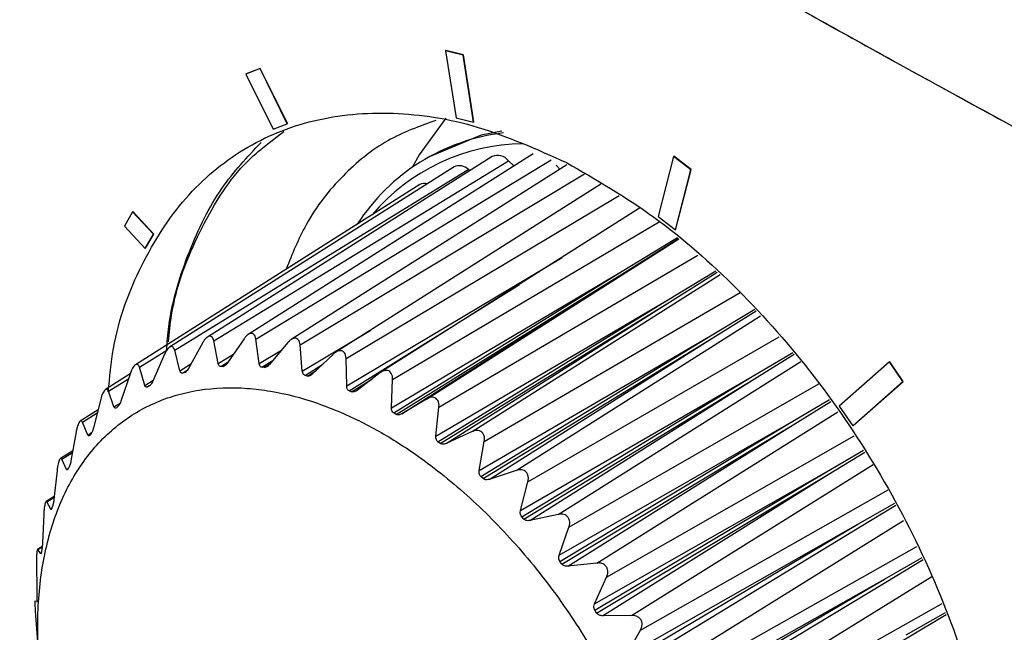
# Model space of a CAD drawing. Header units: millimetres. Extents: x -0.201 to 0.721, y -0.195 to 0.483.
# Tile 123 of 188: x 0.505 to 0.526, y -0.012 to 0.001. Entities that reach past the tile are written whole.
import ezdxf

# ---------------------------------------------------------------- set-up
doc = ezdxf.new("R2010")
doc.units = ezdxf.units.MM

msp = doc.modelspace()

# ---------------------------------------------------------------- linework, layer by layer
at = {"color": 7, "linetype": 'Continuous', "lineweight": 25}
for p, q in [((0.514103, 0.000436), (0.514109, 0.00044)), ((0.514103, 0.000436), (0.514322, -0.000962)), ((0.514466, 0.000346), (0.514103, 0.000436)), ((0.514472, 0.000349), (0.514109, 0.00044)), ((0.514466, 0.000346), (0.514472, 0.000349)), ((0.514685, -0.001053), (0.514466, 0.000346)), ((0.514692, -0.001049), (0.514472, 0.000349)), ((0.510232, 6.3e-05), (0.509936, -5.1e-05)), ((0.510238, 6.7e-05), (0.509942, -4.7e-05)), ((0.510232, 6.3e-05), (0.510238, 6.7e-05)), ((0.510801, -0.001086), (0.510232, 6.3e-05)), ((0.510808, -0.001082), (0.510238, 6.7e-05)), ((0.509936, -5.1e-05), (0.509942, -4.7e-05)), ((0.509936, -5.1e-05), (0.510505, -0.0012)), ((0.514322, -0.000962), (0.514685, -0.001053)), ((0.510505, -0.0012), (0.510801, -0.001086)), ((0.510801, -0.001086), (0.510808, -0.001082)), ((0.514685, -0.001053), (0.514692, -0.001049)), ((0.515072, -0.001772), (0.509135, -0.005538)), ((0.515931, -0.001713), (0.509987, -0.005484)), ((0.510144, -0.00558), (0.516306, -0.001839)), ((0.513742, -0.001783), (0.513647, -0.00184)), ((0.518854, -0.001769), (0.518535, -0.003024)), ((0.518854, -0.001769), (0.518861, -0.001765)), ((0.519212, -0.002047), (0.518854, -0.001769)), ((0.519219, -0.002043), (0.518861, -0.001765)), ((0.514278, -0.001988), (0.508346, -0.005751)), ((0.508453, -0.005813), (0.514575, -0.002041)), ((0.509267, -0.005617), (0.51541, -0.001859)), ((0.516633, -0.001944), (0.510883, -0.005591)), ((0.514609, -0.002066), (0.514575, -0.002041)), ((0.515528, -0.001969), (0.51541, -0.001859)), ((0.516483, -0.002038), (0.516407, -0.001953)), ((0.518893, -0.003303), (0.519212, -0.002047)), ((0.518899, -0.003299), (0.519219, -0.002043)), ((0.519212, -0.002047), (0.519219, -0.002043)), ((0.511069, -0.005704), (0.517, -0.002133)), ((0.513563, -0.002358), (0.507633, -0.006119)), ((0.517341, -0.002347), (0.511811, -0.005855)), ((0.512025, -0.005987), (0.517721, -0.002585)), ((0.518147, -0.002851), (0.512753, -0.006273)), ((0.507574, -0.002925), (0.507403, -0.003222)), ((0.507574, -0.002925), (0.50758, -0.002922)), ((0.50801, -0.003395), (0.507574, -0.002925)), ((0.508016, -0.003391), (0.50758, -0.002922)), ((0.518535, -0.003024), (0.518893, -0.003303)), ((0.507403, -0.003222), (0.507839, -0.003691)), ((0.512996, -0.006423), (0.518553, -0.003131)), ((0.507839, -0.003691), (0.50801, -0.003395)), ((0.507845, -0.003687), (0.508016, -0.003391)), ((0.50801, -0.003395), (0.508016, -0.003391)), ((0.5137, -0.006832), (0.518968, -0.00349)), ((0.517782, -0.004165), (0.518936, -0.003463)), ((0.517833, -0.004194), (0.518958, -0.003482)), ((0.518893, -0.003303), (0.518899, -0.003299)), ((0.507839, -0.003691), (0.507845, -0.003687)), ((0.512039, -0.006559), (0.516531, -0.003876)), ((0.513963, -0.007005), (0.519363, -0.003833)), ((0.512972, -0.007013), (0.517782, -0.004165)), ((0.51302, -0.007123), (0.517782, -0.004165)), ((0.51307, -0.007152), (0.517833, -0.004194)), ((0.51319, -0.00714), (0.517833, -0.004194)), ((0.514653, -0.007513), (0.519827, -0.004234)), ((0.518718, -0.004775), (0.519739, -0.004158)), ((0.518768, -0.004812), (0.519766, -0.004182)), ((0.512091, -0.006659), (0.515644, -0.004439)), ((0.514909, -0.007722), (0.520246, -0.004612)), ((0.513899, -0.007605), (0.518718, -0.004775)), ((0.51394, -0.007724), (0.518718, -0.004775)), ((0.513989, -0.00776), (0.518768, -0.004812)), ((0.514112, -0.007762), (0.518768, -0.004812)), ((0.515574, -0.008321), (0.520671, -0.005097)), ((0.519627, -0.005513), (0.520551, -0.00496)), ((0.519676, -0.005556), (0.520578, -0.00499)), ((0.511114, -0.006251), (0.512542, -0.005392)), ((0.514801, -0.008325), (0.519627, -0.005513)), ((0.514835, -0.00845), (0.519627, -0.005513)), ((0.515818, -0.008562), (0.521055, -0.005534)), ((0.509037, -0.005655), (0.50874, -0.006195)), ((0.509359, -0.006092), (0.509267, -0.005617)), ((0.509899, -0.005574), (0.509554, -0.006079)), ((0.510215, -0.006094), (0.510144, -0.00558)), ((0.510813, -0.005654), (0.510422, -0.006117)), ((0.511114, -0.006251), (0.511069, -0.005704)), ((0.514882, -0.008492), (0.519676, -0.005556)), ((0.515007, -0.00851), (0.519676, -0.005556)), ((0.507716, -0.006167), (0.508291, -0.00581)), ((0.508243, -0.005895), (0.507994, -0.006463)), ((0.508559, -0.006244), (0.508453, -0.005813)), ((0.509359, -0.006092), (0.509679, -0.005896)), ((0.510215, -0.006094), (0.510678, -0.005814)), ((0.511762, -0.005894), (0.511328, -0.00631)), ((0.520495, -0.006365), (0.521343, -0.005862)), ((0.520541, -0.006414), (0.521372, -0.005895)), ((0.508559, -0.006244), (0.508792, -0.006101)), ((0.509417, -0.006154), (0.509569, -0.006058)), ((0.509462, -0.006151), (0.509417, -0.006154)), ((0.509462, -0.006151), (0.509531, -0.006107)), ((0.510273, -0.00617), (0.510497, -0.006029)), ((0.510321, -0.006175), (0.510433, -0.006105)), ((0.51117, -0.006339), (0.51154, -0.006107)), ((0.512039, -0.006559), (0.512025, -0.005987)), ((0.516446, -0.009241), (0.521506, -0.006048)), ((0.523356, -0.006059), (0.522309, -0.006979)), ((0.523356, -0.006059), (0.523362, -0.006055)), ((0.523637, -0.006469), (0.523356, -0.006059)), ((0.523644, -0.006465), (0.523362, -0.006055)), ((0.507523, -0.00631), (0.50701, -0.006635)), ((0.50753, -0.00629), (0.507329, -0.006879)), ((0.507831, -0.006547), (0.507716, -0.006167)), ((0.508616, -0.006291), (0.50872, -0.006225)), ((0.508657, -0.00628), (0.508616, -0.006291)), ((0.508657, -0.00628), (0.508692, -0.006258)), ((0.510321, -0.006175), (0.510273, -0.00617)), ((0.51122, -0.006353), (0.51117, -0.006339)), ((0.51122, -0.006353), (0.511404, -0.006237)), ((0.51273, -0.006289), (0.512256, -0.006653)), ((0.50707, -0.00667), (0.507489, -0.006409)), ((0.507831, -0.006547), (0.508004, -0.00644)), ((0.507884, -0.00658), (0.507947, -0.00654)), ((0.507922, -0.00656), (0.507884, -0.00658)), ((0.512142, -0.00668), (0.512564, -0.006417)), ((0.512972, -0.007013), (0.512996, -0.006423)), ((0.515664, -0.009158), (0.520495, -0.006365)), ((0.515688, -0.009288), (0.520495, -0.006365)), ((0.515733, -0.009337), (0.520541, -0.006414)), ((0.515858, -0.009368), (0.520541, -0.006414)), ((0.516673, -0.009509), (0.521887, -0.006516)), ((0.522591, -0.00739), (0.523637, -0.006469)), ((0.522597, -0.007386), (0.523644, -0.006465)), ((0.523637, -0.006469), (0.523644, -0.006465)), ((0.507187, -0.006997), (0.50707, -0.00667)), ((0.512142, -0.00668), (0.512091, -0.006659)), ((0.506911, -0.006833), (0.506757, -0.007436)), ((0.507187, -0.006997), (0.507314, -0.006918)), ((0.5137, -0.006832), (0.51319, -0.00714)), ((0.521306, -0.007316), (0.522108, -0.006845)), ((0.521348, -0.00737), (0.522134, -0.006883)), ((0.522309, -0.006979), (0.522591, -0.00739)), ((0.506854, -0.007058), (0.506485, -0.007292)), ((0.506527, -0.007315), (0.506838, -0.00712)), ((0.507269, -0.006987), (0.507236, -0.007014)), ((0.51307, -0.007152), (0.51302, -0.007123)), ((0.513899, -0.007605), (0.513963, -0.007005)), ((0.517253, -0.010256), (0.522278, -0.007098)), ((0.506639, -0.007585), (0.506527, -0.007315)), ((0.516471, -0.010092), (0.521306, -0.007316)), ((0.516485, -0.010224), (0.521306, -0.007316)), ((0.516527, -0.010278), (0.521348, -0.00737)), ((0.51665, -0.010322), (0.521348, -0.00737)), ((0.522591, -0.00739), (0.522597, -0.007386)), ((0.506398, -0.007515), (0.50629, -0.008123)), ((0.506639, -0.007585), (0.506721, -0.007533)), ((0.506709, -0.007552), (0.506682, -0.007587)), ((0.514653, -0.007513), (0.514112, -0.007762)), ((0.513989, -0.00776), (0.51394, -0.007724)), ((0.514801, -0.008325), (0.514909, -0.007722)), ((0.51746, -0.010547), (0.52262, -0.007604)), ((0.506327, -0.007912), (0.50607, -0.008076)), ((0.506096, -0.00809), (0.506321, -0.007949)), ((0.522044, -0.00835), (0.522818, -0.007899)), ((0.522082, -0.008408), (0.522845, -0.007939)), ((0.506196, -0.0083), (0.506096, -0.00809)), ((0.51798, -0.011348), (0.523019, -0.008197)), ((0.505999, -0.008323), (0.505934, -0.008928)), ((0.506196, -0.0083), (0.506239, -0.008273)), ((0.506253, -0.008247), (0.506232, -0.008288)), ((0.515574, -0.008321), (0.515007, -0.00851)), ((0.517209, -0.011108), (0.522044, -0.00835)), ((0.517212, -0.011242), (0.522044, -0.00835)), ((0.517249, -0.011299), (0.522082, -0.008408)), ((0.51737, -0.011355), (0.522082, -0.008408)), ((0.514882, -0.008492), (0.514835, -0.00845)), ((0.515664, -0.009158), (0.515818, -0.008562)), ((0.518163, -0.011657), (0.523327, -0.008729)), ((0.50594, -0.008866), (0.505771, -0.008973)), ((0.505785, -0.008981), (0.505938, -0.008884)), ((0.505867, -0.009131), (0.505785, -0.008981)), ((0.522698, -0.009447), (0.523466, -0.009004)), ((0.505867, -0.009131), (0.505889, -0.009117)), ((0.50591, -0.009057), (0.505894, -0.009104)), ((0.505722, -0.009243), (0.505696, -0.009836)), ((0.515733, -0.009337), (0.515688, -0.009288)), ((0.516446, -0.009241), (0.515858, -0.009368)), ((0.518616, -0.012498), (0.52365, -0.009367)), ((0.516471, -0.010092), (0.516673, -0.009509)), ((0.517855, -0.012321), (0.522698, -0.009447)), ((0.517863, -0.012189), (0.522698, -0.009447)), ((0.505691, -0.009907), (0.505594, -0.009969)), ((0.505599, -0.009972), (0.505691, -0.009914)), ((0.505658, -0.010061), (0.505599, -0.009972)), ((0.505658, -0.010061), (0.505665, -0.010057)), ((0.505684, -0.009969), (0.505675, -0.010021)), ((0.518772, -0.01282), (0.523925, -0.009912)), ((0.505571, -0.010258), (0.505581, -0.010832)), ((0.516527, -0.010278), (0.516485, -0.010224)), ((0.517253, -0.010256), (0.51665, -0.010322)), ((0.523255, -0.010589), (0.524041, -0.010139)), ((0.517209, -0.011108), (0.51746, -0.010547)), ((0.518403, -0.013445), (0.523255, -0.010589)), ((0.518423, -0.013315), (0.523255, -0.010589)), ((0.519147, -0.013685), (0.524242, -0.010537)), ((0.50558, -0.010967), (0.505578, -0.011023)), ((0.517249, -0.011299), (0.517212, -0.011242)), ((0.519273, -0.014014), (0.524458, -0.0111)), ((0.523705, -0.011755), (0.524525, -0.011289)), ((0.505549, -0.011351), (0.50559, -0.011898)), ((0.51798, -0.011348), (0.51737, -0.011355)), ((0.517863, -0.012189), (0.518163, -0.011657))]:
    msp.add_line(p, q, dxfattribs=at)
at = {"color": 7, "linetype": 'Continuous', "lineweight": 25, "flags": 128}
for points in [[(0.514107, -0.00097), (0.513548, -0.001739), (0.513403, -0.001997)], [(0.515274, -0.001241), (0.514845, -0.001328), (0.513742, -0.001783)], [(0.517919, -0.012441), (0.522731, -0.009509), (0.523487, -0.009047)], [(0.518456, -0.013568), (0.523282, -0.010652), (0.524062, -0.010181)], [(0.518888, -0.014716), (0.523726, -0.011819), (0.52454, -0.011331)]]:
    msp.add_lwpolyline(points, dxfattribs=at)
at = {"color": 7, "linetype": 'Continuous', "lineweight": 25}
for centre, radius, start, end in [((0.515805, -0.005465), 0.0042152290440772, 96.737594, 147.24354), ((0.515761, -0.005684), 0.0041783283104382, 90.650216, 139.830233), ((0.515186, -0.00203), 0.0002819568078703, 37.429501, 113.703472), ((0.514391, -0.00222), 0.0002577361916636, 44.162149, 115.774735), ((0.513664, -0.002532), 0.0002015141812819, 72.66255, 120.009214)]:
    msp.add_arc(centre, radius, start, end, dxfattribs=at)
for points, knots in [([(0.5878374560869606, -0.0222972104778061), (0.5830372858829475, -0.02068869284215), (0.5758342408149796, -0.0182749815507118), (0.5665514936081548, -0.0147260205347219), (0.5591940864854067, -0.0117460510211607), (0.5514992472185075, -0.0084011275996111), (0.5435076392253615, -0.0046591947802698), (0.5357212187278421, -0.0007346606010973), (0.5277321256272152, 0.003595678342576), (0.5195978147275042, 0.0083589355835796), (0.511381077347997, 0.0135935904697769), (0.503463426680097, 0.019038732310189), (0.4984775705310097, 0.0228430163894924), (0.4959829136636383, 0.0247464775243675)], [0, 0, 0, 0, 0.1362764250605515, 0.2044938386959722, 0.2728141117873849, 0.3562397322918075, 0.4397506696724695, 0.5235200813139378, 0.6073763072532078, 0.7051890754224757, 0.8031391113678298, 0.9015012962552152, 1, 1, 1, 1]), ([(0.5118581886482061, 0.0068520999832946), (0.5122329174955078, 0.0066304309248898), (0.5131511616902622, 0.0060872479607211), (0.5147961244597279, 0.0051244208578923), (0.5164382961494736, 0.0041739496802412), (0.5179345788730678, 0.003316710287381), (0.5191366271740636, 0.0026327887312), (0.5204428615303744, 0.0018951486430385), (0.5218551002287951, 0.001104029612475), (0.5233752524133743, 0.0002597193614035), (0.5250051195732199, -0.0006374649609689), (0.5286235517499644, -0.0026098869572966), (0.5344069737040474, -0.0056919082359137), (0.5398037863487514, -0.0084200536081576), (0.5425665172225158, -0.0098166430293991)], [0, 0, 0, 0, 0.0391791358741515, 0.0960054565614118, 0.1704889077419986, 0.207821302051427, 0.2484044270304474, 0.2922424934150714, 0.3393402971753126, 0.3896995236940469, 0.4433195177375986, 0.5001982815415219, 0.744142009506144, 1, 1, 1, 1]), ([(0.5118581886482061, 0.0068520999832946), (0.5142819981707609, 0.0054340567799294), (0.5191224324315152, 0.0026021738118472), (0.5267120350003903, -0.0015914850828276), (0.5344939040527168, -0.0057374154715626), (0.5398782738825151, -0.0084582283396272), (0.5425665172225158, -0.0098166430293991)], [0, 0, 0, 0, 0.2511094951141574, 0.5014746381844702, 0.7511022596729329, 1, 1, 1, 1]), ([(0.5070685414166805, -0.0066829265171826), (0.5070972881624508, -0.0063760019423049), (0.5071892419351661, -0.0053942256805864), (0.5077236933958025, -0.0040005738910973), (0.5086319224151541, -0.0025790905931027), (0.5098560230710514, -0.0015550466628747), (0.5113234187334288, -0.0009489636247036), (0.512984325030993, -0.0007985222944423), (0.5147741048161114, -0.0010710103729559), (0.5160050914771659, -0.0016208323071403), (0.5166205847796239, -0.0018957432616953)], [0, 0, 0, 0, 0.0610080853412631, 0.1951498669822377, 0.3292916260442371, 0.463433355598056, 0.5975750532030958, 0.7317167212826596, 0.8658583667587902, 1, 1, 1, 1]), ([(0.5138992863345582, -0.0010167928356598), (0.5135549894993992, -0.001141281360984), (0.5128363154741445, -0.0014011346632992), (0.5119297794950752, -0.0021528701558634), (0.5112063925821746, -0.0030553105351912), (0.5109041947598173, -0.0038053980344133), (0.5107749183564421, -0.0041262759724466)], [0, 0, 0, 0, 0.24735450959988, 0.5163197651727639, 0.793087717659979, 0.9999999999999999, 0.9999999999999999, 0.9999999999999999, 0.9999999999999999]), ([(0.5083214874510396, -0.0056407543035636), (0.5083404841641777, -0.0054519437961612), (0.5084270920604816, -0.0045911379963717), (0.5089462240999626, -0.0033174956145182), (0.5097270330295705, -0.0020003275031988), (0.5104379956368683, -0.0014665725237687), (0.5107271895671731, -0.001249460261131)], [0, 0, 0, 0, 0.0947098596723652, 0.4317916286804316, 0.7688733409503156, 1, 1, 1, 1]), ([(0.5082823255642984, -0.0058280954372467), (0.5082961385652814, -0.0056555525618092), (0.508356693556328, -0.0048991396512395), (0.5087311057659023, -0.0037360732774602), (0.5093623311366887, -0.0024193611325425), (0.5099682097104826, -0.0017803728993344), (0.5102558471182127, -0.0014770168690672)], [0, 0, 0, 0, 0.092363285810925, 0.4049125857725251, 0.7174856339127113, 0.9999999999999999, 0.9999999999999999, 0.9999999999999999, 0.9999999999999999]), ([(0.5166205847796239, -0.0018957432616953), (0.5172338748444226, -0.0022501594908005), (0.5184604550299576, -0.0029589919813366), (0.5202152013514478, -0.004501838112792), (0.521821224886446, -0.0063254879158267), (0.5232157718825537, -0.0083971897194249), (0.524345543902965, -0.0106272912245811), (0.5251670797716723, -0.0129327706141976), (0.5256488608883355, -0.0152243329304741), (0.5257723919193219, -0.017414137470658), (0.5255329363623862, -0.0194180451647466), (0.5249396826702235, -0.0211589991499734), (0.5240154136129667, -0.0225704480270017), (0.5227955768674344, -0.0235968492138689), (0.521327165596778, -0.0242035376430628), (0.5196660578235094, -0.024349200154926), (0.5180307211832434, -0.0241169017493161), (0.5169581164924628, -0.0236448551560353), (0.5165005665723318, -0.0234434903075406)], [0, 0, 0, 0, 0.0635165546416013, 0.1270331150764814, 0.1905496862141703, 0.2540662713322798, 0.3175828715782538, 0.381099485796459, 0.4446161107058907, 0.5081327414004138, 0.571649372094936, 0.6351659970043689, 0.6986826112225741, 0.7621992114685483, 0.8257157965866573, 0.8892323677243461, 0.9527489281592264, 1, 1, 1, 1]), ([(0.5092667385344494, -0.0056165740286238), (0.5092623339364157, -0.005599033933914), (0.5092536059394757, -0.0055642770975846), (0.5092269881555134, -0.0055306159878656), (0.5091923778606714, -0.0055171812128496), (0.5091539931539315, -0.0055250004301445), (0.5091144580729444, -0.0055512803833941), (0.509073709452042, -0.0055942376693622), (0.5090502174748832, -0.005632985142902), (0.509037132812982, -0.0056545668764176)], [0, 0, 0, 0, 0.1581503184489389, 0.3133851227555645, 0.444160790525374, 0.575331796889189, 0.698316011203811, 0.8319667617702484, 1, 1, 1, 1]), ([(0.5101442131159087, -0.0055799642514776), (0.5101403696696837, -0.0055602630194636), (0.5101328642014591, -0.0055217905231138), (0.5101059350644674, -0.0054814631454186), (0.5100698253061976, -0.0054611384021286), (0.5100286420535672, -0.0054621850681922), (0.5099852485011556, -0.0054822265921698), (0.5099401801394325, -0.0055190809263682), (0.50991351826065, -0.0055545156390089), (0.5098988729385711, -0.0055739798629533)], [0, 0, 0, 0, 0.1622861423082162, 0.3169118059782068, 0.4475071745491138, 0.5784772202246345, 0.7017756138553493, 0.8361858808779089, 1, 1, 1, 1]), ([(0.5084525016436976, -0.0058133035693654), (0.508446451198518, -0.005794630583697), (0.5084357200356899, -0.0057615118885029), (0.5084052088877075, -0.0057364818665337), (0.5083702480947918, -0.0057358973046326), (0.5083332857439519, -0.0057578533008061), (0.5082952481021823, -0.0057985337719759), (0.5082648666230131, -0.0058469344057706), (0.5082482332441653, -0.0058827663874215), (0.5082427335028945, -0.0058946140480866)], [0, 0, 0, 0, 0.1903794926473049, 0.3376600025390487, 0.485925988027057, 0.6142563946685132, 0.7382626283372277, 0.913457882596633, 1, 1, 1, 1]), ([(0.5110692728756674, -0.0057041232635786), (0.511066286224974, -0.0056825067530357), (0.5110605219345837, -0.0056407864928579), (0.5110341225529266, -0.0055941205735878), (0.5109972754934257, -0.0055670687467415), (0.5109539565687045, -0.0055612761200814), (0.5109072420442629, -0.0055747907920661), (0.5108583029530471, -0.0056052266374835), (0.5108286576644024, -0.0056370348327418), (0.5108125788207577, -0.0056542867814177)], [0, 0, 0, 0, 0.165733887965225, 0.3198694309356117, 0.4503485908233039, 0.5811848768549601, 0.7047900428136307, 0.8398856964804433, 1, 1, 1, 1]), ([(0.512025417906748, -0.0059868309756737), (0.512023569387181, -0.005963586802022), (0.5120200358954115, -0.0059191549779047), (0.5119950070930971, -0.0058666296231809), (0.5119582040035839, -0.0058331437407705), (0.5119134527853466, -0.0058205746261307), (0.5118602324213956, -0.0058278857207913), (0.5118079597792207, -0.005853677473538), (0.5117758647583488, -0.0058818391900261), (0.5117619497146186, -0.0058940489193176)], [0, 0, 0, 0, 0.1686710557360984, 0.3224189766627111, 0.4528373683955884, 0.5835978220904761, 0.7075078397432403, 0.873187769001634, 0.9999999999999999, 0.9999999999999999, 0.9999999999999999, 0.9999999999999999]), ([(0.5077160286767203, -0.006166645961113), (0.5077113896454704, -0.0061539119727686), (0.5077018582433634, -0.0061277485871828), (0.5076783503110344, -0.0061077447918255), (0.5076489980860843, -0.0061078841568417), (0.5076179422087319, -0.0061285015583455), (0.5075874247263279, -0.0061659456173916), (0.5075563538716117, -0.0062199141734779), (0.5075395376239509, -0.0062642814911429), (0.5075298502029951, -0.0062898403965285)], [0, 0, 0, 0, 0.1473950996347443, 0.3028395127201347, 0.4345559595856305, 0.5667291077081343, 0.6891185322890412, 0.8209089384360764, 1, 1, 1, 1]), ([(0.5094167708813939, -0.0061535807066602), (0.5094107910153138, -0.0061533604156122), (0.509396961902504, -0.0061528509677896), (0.5093773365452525, -0.0061391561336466), (0.5093645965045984, -0.0061168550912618), (0.5093601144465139, -0.0060981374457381), (0.5093586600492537, -0.0060920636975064)], [0, 0, 0, 0, 0.1994488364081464, 0.4612478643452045, 0.8251786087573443, 1, 1, 1, 1]), ([(0.5095541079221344, -0.0060787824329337), (0.5095438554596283, -0.0060924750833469), (0.5095250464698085, -0.0061175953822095), (0.5094937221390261, -0.0061418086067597), (0.5094729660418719, -0.0061495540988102), (0.5094633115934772, -0.0061503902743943), (0.5094619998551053, -0.0061505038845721)], [0, 0, 0, 0, 0.3753735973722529, 0.6886538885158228, 0.9576977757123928, 1, 1, 1, 1]), ([(0.5102733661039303, -0.0061697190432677), (0.5102674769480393, -0.0061684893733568), (0.5102528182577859, -0.0061654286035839), (0.5102326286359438, -0.0061474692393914), (0.5102203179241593, -0.0061212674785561), (0.5102166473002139, -0.0061009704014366), (0.5102154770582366, -0.0060944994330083)], [0, 0, 0, 0, 0.1865550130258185, 0.4643538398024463, 0.8292291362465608, 1, 1, 1, 1]), ([(0.5104221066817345, -0.0061173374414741), (0.5104103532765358, -0.006129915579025), (0.5103889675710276, -0.0061528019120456), (0.510354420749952, -0.0061721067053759), (0.5103324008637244, -0.0061760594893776), (0.5103223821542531, -0.0061751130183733), (0.5103211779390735, -0.0061749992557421)], [0, 0, 0, 0, 0.3814686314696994, 0.6940946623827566, 0.9632312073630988, 1, 1, 1, 1]), ([(0.5086156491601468, -0.0062910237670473), (0.5086133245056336, -0.0062915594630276), (0.508603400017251, -0.0062938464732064), (0.5085875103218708, -0.0062907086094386), (0.5085695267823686, -0.0062748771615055), (0.50856282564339, -0.0062552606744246), (0.5085589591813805, -0.0062439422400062)], [0, 0, 0, 0, 0.0825282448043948, 0.3523321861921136, 0.6263048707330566, 1, 1, 1, 1]), ([(0.5087397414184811, -0.0061947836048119), (0.5087310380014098, -0.0062093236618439), (0.5087149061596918, -0.0062362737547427), (0.5086871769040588, -0.0062649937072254), (0.5086680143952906, -0.0062765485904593), (0.508658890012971, -0.0062792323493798), (0.5086574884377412, -0.0062796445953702)], [0, 0, 0, 0, 0.3680527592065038, 0.6821882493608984, 0.9511816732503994, 1, 1, 1, 1]), ([(0.5111701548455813, -0.0063391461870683), (0.511163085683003, -0.0063363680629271), (0.5111469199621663, -0.0063300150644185), (0.5111268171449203, -0.0063054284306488), (0.5111170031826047, -0.006276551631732), (0.5111146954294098, -0.0062562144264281), (0.5111141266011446, -0.0062512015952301)], [0, 0, 0, 0, 0.2186136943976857, 0.4999245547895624, 0.8767385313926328, 1, 1, 1, 1]), ([(0.5113282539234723, -0.0063097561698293), (0.5113150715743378, -0.0063209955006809), (0.5112912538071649, -0.0063413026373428), (0.511253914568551, -0.0063554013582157), (0.5112309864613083, -0.0063556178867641), (0.5112207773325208, -0.0063529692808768), (0.5112196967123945, -0.006352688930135)], [0, 0, 0, 0, 0.3868185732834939, 0.6989008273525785, 0.9681291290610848, 1, 1, 1, 1]), ([(0.5129955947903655, -0.0064230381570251), (0.5129953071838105, -0.006400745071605), (0.5129947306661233, -0.0063560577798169), (0.5129741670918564, -0.0062987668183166), (0.512939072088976, -0.0062572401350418), (0.5128940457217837, -0.0062362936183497), (0.5128427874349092, -0.0062349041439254), (0.5127862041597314, -0.006250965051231), (0.5127500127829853, -0.006275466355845), (0.5127300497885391, -0.0062889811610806)], [0, 0, 0, 0, 0.1555093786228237, 0.3117241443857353, 0.4435067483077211, 0.5756812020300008, 0.6997243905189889, 0.834369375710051, 1, 1, 1, 1]), ([(0.5078842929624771, -0.0065795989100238), (0.5078781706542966, -0.0065819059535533), (0.507864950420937, -0.0065868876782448), (0.5078465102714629, -0.0065790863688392), (0.5078359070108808, -0.0065630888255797), (0.5078314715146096, -0.0065498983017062), (0.507830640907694, -0.0065474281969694)], [0, 0, 0, 0, 0.2433060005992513, 0.525383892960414, 0.9111216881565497, 1, 1, 1, 1]), ([(0.5079935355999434, -0.0064632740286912), (0.5079864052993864, -0.0064783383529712), (0.507973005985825, -0.006506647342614), (0.507949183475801, -0.0065393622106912), (0.5079319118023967, -0.0065547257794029), (0.5079234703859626, -0.0065593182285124), (0.5079219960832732, -0.0065601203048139)], [0, 0, 0, 0, 0.3586710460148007, 0.6740172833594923, 0.9430667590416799, 1, 1, 1, 1]), ([(0.5120911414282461, -0.0066588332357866), (0.5120834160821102, -0.0066544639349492), (0.512066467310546, -0.0066448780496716), (0.5120472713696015, -0.0066148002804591), (0.5120397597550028, -0.0065838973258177), (0.5120387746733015, -0.0065634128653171), (0.5120385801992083, -0.0065593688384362)], [0, 0, 0, 0, 0.2376335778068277, 0.5213484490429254, 0.9055049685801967, 1, 1, 1, 1]), ([(0.5119213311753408, -0.0071130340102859), (0.5117567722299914, -0.0070463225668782), (0.5112603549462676, -0.0068450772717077), (0.5106057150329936, -0.0066803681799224), (0.5097753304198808, -0.0065778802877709), (0.5091111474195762, -0.0066029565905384), (0.5084742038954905, -0.0067452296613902), (0.5080226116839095, -0.0069108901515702), (0.5074626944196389, -0.0072068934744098), (0.5069681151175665, -0.0076136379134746), (0.5065522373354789, -0.0081220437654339), (0.5061908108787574, -0.008694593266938), (0.5059139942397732, -0.0093583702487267), (0.5057296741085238, -0.0100976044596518), (0.5056381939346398, -0.0106861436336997), (0.5055938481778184, -0.0113008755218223), (0.5055968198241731, -0.0119478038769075), (0.5056648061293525, -0.0128340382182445), (0.5058276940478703, -0.0137544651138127), (0.5060809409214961, -0.0146860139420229), (0.5063935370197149, -0.0156196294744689), (0.5067918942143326, -0.0165477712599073), (0.5072656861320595, -0.0174476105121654), (0.507787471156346, -0.0183231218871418), (0.5083762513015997, -0.0191544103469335), (0.5090170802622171, -0.0199211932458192), (0.5096892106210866, -0.020640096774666), (0.510402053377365, -0.021280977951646), (0.5111377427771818, -0.0218284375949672), (0.5118845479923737, -0.0223098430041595), (0.5126412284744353, -0.0226881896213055), (0.5133890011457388, -0.0229546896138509), (0.5141263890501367, -0.0231443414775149), (0.5148417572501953, -0.0232174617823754), (0.5155173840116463, -0.0231728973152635), (0.5160024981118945, -0.0230798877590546), (0.5164598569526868, -0.022928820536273), (0.5168856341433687, -0.022722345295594), (0.5172831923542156, -0.0224579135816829), (0.5177073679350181, -0.0220837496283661), (0.5181401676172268, -0.0215523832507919), (0.5184691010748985, -0.0209421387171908), (0.5186759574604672, -0.0203916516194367), (0.5188403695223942, -0.0198176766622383), (0.5189752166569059, -0.019039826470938), (0.5190172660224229, -0.0179411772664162), (0.5189193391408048, -0.0168987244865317), (0.5187421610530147, -0.0159788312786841), (0.5185034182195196, -0.0150486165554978), (0.5181749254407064, -0.0141114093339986), (0.5177653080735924, -0.0131903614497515), (0.5173035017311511, -0.0122856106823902), (0.5167678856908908, -0.0114133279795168), (0.5161721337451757, -0.0105948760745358), (0.5155393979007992, -0.0098174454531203), (0.5148570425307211, -0.0091082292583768), (0.5141423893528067, -0.0084845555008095), (0.513637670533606, -0.0080966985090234), (0.5130371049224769, -0.0076884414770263), (0.5124796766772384, -0.00736561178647), (0.512061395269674, -0.0071763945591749), (0.5119213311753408, -0.007113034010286)], [0, 0, 0, 0, 0.0117686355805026, 0.0355018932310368, 0.0474854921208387, 0.0740600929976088, 0.0875124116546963, 0.1011852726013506, 0.1144282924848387, 0.1412192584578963, 0.1548948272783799, 0.1681383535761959, 0.1949304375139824, 0.2086066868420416, 0.2218602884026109, 0.2352067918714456, 0.248660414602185, 0.2623348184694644, 0.2889048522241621, 0.3023549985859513, 0.3160258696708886, 0.3425949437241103, 0.3560354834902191, 0.3697026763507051, 0.3962691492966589, 0.4097060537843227, 0.4233709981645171, 0.4499379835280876, 0.4633751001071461, 0.4770401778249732, 0.5036105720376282, 0.5170516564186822, 0.5307191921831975, 0.55729079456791, 0.5707415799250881, 0.5844128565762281, 0.5976670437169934, 0.6110140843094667, 0.6244681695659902, 0.6381428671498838, 0.6584969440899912, 0.6803791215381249, 0.6918611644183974, 0.7020217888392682, 0.7231333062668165, 0.745573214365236, 0.772145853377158, 0.7855973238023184, 0.7992695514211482, 0.8258406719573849, 0.8392822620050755, 0.8529505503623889, 0.8795176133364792, 0.8929548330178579, 0.9066201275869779, 0.9331861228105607, 0.9466227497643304, 0.9602873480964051, 0.970155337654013, 0.9900063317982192, 1, 1, 1, 1]), ([(0.5070704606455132, -0.0066702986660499), (0.5070650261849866, -0.0066580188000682), (0.5070547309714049, -0.0066347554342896), (0.5070312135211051, -0.0066247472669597), (0.5070052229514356, -0.0066355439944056), (0.5069790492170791, -0.0066647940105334), (0.5069520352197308, -0.0067124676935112), (0.506928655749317, -0.0067707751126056), (0.5069165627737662, -0.0068140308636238), (0.506911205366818, -0.0068331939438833)], [0, 0, 0, 0, 0.1715472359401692, 0.3249844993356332, 0.4536198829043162, 0.5826002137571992, 0.7047599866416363, 0.8692033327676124, 1, 1, 1, 1]), ([(0.5122563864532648, -0.0066525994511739), (0.5122418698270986, -0.0066623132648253), (0.512215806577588, -0.0066797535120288), (0.5121761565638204, -0.0066884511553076), (0.5121526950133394, -0.0066850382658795), (0.5121424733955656, -0.0066807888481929), (0.5121415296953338, -0.0066803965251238)], [0, 0, 0, 0, 0.3917355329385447, 0.7033246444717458, 0.972609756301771, 1, 1, 1, 1]), ([(0.5073288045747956, -0.0068794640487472), (0.5073232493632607, -0.00689463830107), (0.5073125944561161, -0.0069237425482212), (0.5072929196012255, -0.0069598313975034), (0.5072777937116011, -0.0069790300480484), (0.5072701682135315, -0.0069856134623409), (0.5072686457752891, -0.0069869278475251)], [0, 0, 0, 0, 0.345557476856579, 0.6627799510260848, 0.93267368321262, 1, 1, 1, 1]), ([(0.5139625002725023, -0.0070049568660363), (0.5139636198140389, -0.0069884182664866), (0.5139663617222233, -0.0069479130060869), (0.513954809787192, -0.0068891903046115), (0.5139246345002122, -0.0068366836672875), (0.513881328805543, -0.0068043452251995), (0.513829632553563, -0.0067922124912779), (0.5137670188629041, -0.0067977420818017), (0.5137247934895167, -0.0068192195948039), (0.5136996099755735, -0.0068320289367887)], [0, 0, 0, 0, 0.1128430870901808, 0.2763679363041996, 0.4129898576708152, 0.550181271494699, 0.674819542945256, 0.8060600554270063, 1, 1, 1, 1]), ([(0.5072357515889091, -0.0070141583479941), (0.5072295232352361, -0.0070181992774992), (0.507216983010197, -0.007026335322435), (0.5071998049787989, -0.0070212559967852), (0.5071909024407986, -0.0070081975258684), (0.5071869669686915, -0.0069978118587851), (0.5071867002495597, -0.0069971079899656)], [0, 0, 0, 0, 0.2825997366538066, 0.5689889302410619, 0.9707890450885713, 1, 1, 1, 1]), ([(0.5130198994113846, -0.0071230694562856), (0.5130118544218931, -0.0071171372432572), (0.5129946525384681, -0.0071044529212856), (0.512977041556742, -0.0070697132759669), (0.5129719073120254, -0.0070373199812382), (0.512972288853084, -0.007016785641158), (0.5129723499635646, -0.0070134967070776)], [0, 0, 0, 0, 0.2508630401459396, 0.5363980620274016, 0.9257460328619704, 1, 1, 1, 1]), ([(0.5131899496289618, -0.0071397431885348), (0.5131746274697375, -0.0071476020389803), (0.5131469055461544, -0.0071618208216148), (0.5131057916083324, -0.0071654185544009), (0.5130816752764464, -0.0071587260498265), (0.5130713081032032, -0.0071528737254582), (0.5130702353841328, -0.0071522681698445)], [0, 0, 0, 0, 0.386448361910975, 0.6991894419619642, 0.9688743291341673, 1, 1, 1, 1]), ([(0.5065273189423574, -0.0073152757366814), (0.506524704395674, -0.0073096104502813), (0.5065173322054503, -0.007293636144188), (0.5065014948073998, -0.0072831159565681), (0.5064794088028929, -0.0072927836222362), (0.5064572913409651, -0.0073224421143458), (0.506436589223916, -0.0073675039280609), (0.5064161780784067, -0.00742911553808), (0.5064042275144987, -0.0074805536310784), (0.5063984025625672, -0.0075119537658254), (0.5063978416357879, -0.0075149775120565)], [0, 0, 0, 0, 0.0934729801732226, 0.2635640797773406, 0.400085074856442, 0.5372738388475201, 0.6599691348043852, 0.7873208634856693, 0.9795195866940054, 1, 1, 1, 1]), ([(0.5066815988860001, -0.007586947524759), (0.5066764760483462, -0.0075923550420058), (0.5066660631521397, -0.007603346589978), (0.5066511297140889, -0.0076038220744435), (0.5066428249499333, -0.0075943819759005), (0.506638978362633, -0.0075857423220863), (0.5066386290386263, -0.0075849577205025)], [0, 0, 0, 0, 0.2760692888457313, 0.5611500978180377, 0.9601462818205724, 1, 1, 1, 1]), ([(0.5067574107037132, -0.007435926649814), (0.5067534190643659, -0.0074505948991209), (0.5067454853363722, -0.0074797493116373), (0.5067301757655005, -0.0075183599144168), (0.5067173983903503, -0.0075416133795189), (0.506710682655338, -0.0075503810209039), (0.506709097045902, -0.0075524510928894)], [0, 0, 0, 0, 0.3245561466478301, 0.6450833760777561, 0.9162028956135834, 1, 1, 1, 1]), ([(0.5149088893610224, -0.0077221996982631), (0.5149090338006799, -0.0077214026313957), (0.5149142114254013, -0.0076928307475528), (0.5149166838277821, -0.0076408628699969), (0.5148977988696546, -0.007571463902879), (0.5148604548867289, -0.0075220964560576), (0.5148103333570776, -0.0074945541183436), (0.5147497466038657, -0.0074855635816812), (0.5146959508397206, -0.0074953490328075), (0.5146626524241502, -0.0075095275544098), (0.5146533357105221, -0.0075134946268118)], [0, 0, 0, 0, 0.0054250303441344, 0.1944671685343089, 0.344513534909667, 0.4955601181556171, 0.6245340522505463, 0.7508770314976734, 0.930296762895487, 1, 1, 1, 1]), ([(0.5139398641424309, -0.0077235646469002), (0.5139317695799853, -0.0077161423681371), (0.5139147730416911, -0.0077005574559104), (0.5138993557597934, -0.0076619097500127), (0.513896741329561, -0.0076285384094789), (0.513898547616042, -0.0076081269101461), (0.5138987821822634, -0.0076054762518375)], [0, 0, 0, 0, 0.2609636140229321, 0.5479577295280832, 0.9412973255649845, 1, 1, 1, 1]), ([(0.5141122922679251, -0.0077624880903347), (0.5140977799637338, -0.0077680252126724), (0.5140701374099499, -0.0077785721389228), (0.5140273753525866, -0.0077787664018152), (0.5140012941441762, -0.0077686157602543), (0.5139899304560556, -0.0077603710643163), (0.5139892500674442, -0.0077598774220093)], [0, 0, 0, 0, 0.3479962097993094, 0.6628515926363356, 0.9798136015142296, 0.9999999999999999, 0.9999999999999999, 0.9999999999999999, 0.9999999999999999]), ([(0.506096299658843, -0.0080900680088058), (0.5060925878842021, -0.008083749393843), (0.5060848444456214, -0.008070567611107), (0.5060694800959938, -0.0080724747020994), (0.5060524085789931, -0.0080945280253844), (0.5060362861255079, -0.0081331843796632), (0.5060218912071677, -0.0081843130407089), (0.5060084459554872, -0.0082490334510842), (0.5060024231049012, -0.0082958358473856), (0.5059989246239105, -0.0083230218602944)], [0, 0, 0, 0, 0.1460369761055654, 0.3046597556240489, 0.4351585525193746, 0.5661105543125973, 0.6875916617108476, 0.8185320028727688, 0.9999999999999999, 0.9999999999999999, 0.9999999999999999, 0.9999999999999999]), ([(0.5062895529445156, -0.0081227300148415), (0.506286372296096, -0.0081393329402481), (0.5062804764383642, -0.0081701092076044), (0.5062680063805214, -0.0082133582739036), (0.5062585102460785, -0.0082367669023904), (0.506253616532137, -0.008246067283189), (0.5062533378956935, -0.0082465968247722)], [0, 0, 0, 0, 0.361649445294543, 0.670377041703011, 0.9812320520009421, 1, 1, 1, 1]), ([(0.5062317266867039, -0.0082877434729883), (0.5062277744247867, -0.008294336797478), (0.5062196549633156, -0.0083078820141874), (0.5062074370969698, -0.0083136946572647), (0.5062001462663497, -0.0083080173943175), (0.5061966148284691, -0.0083012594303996), (0.5061962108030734, -0.0083004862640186)], [0, 0, 0, 0, 0.2691041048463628, 0.5528430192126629, 0.9488415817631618, 1, 1, 1, 1]), ([(0.5148346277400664, -0.0084495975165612), (0.5148267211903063, -0.0084407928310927), (0.5148103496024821, -0.0084225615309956), (0.514797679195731, -0.0083807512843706), (0.5147977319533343, -0.008346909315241), (0.5148010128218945, -0.0083268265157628), (0.5148013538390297, -0.008324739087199)], [0, 0, 0, 0, 0.2691913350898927, 0.5573973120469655, 0.9539953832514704, 1, 1, 1, 1]), ([(0.5158178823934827, -0.0085619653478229), (0.5158212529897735, -0.0085465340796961), (0.5158300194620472, -0.0085063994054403), (0.5158275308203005, -0.0084440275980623), (0.5158045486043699, -0.0083821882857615), (0.5157652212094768, -0.008338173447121), (0.5157141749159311, -0.0083127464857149), (0.5156489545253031, -0.0083026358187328), (0.5156022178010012, -0.0083142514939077), (0.5155742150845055, -0.0083212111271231)], [0, 0, 0, 0, 0.1049432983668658, 0.2729435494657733, 0.4099631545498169, 0.5475604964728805, 0.6725840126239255, 0.8038258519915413, 0.9999999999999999, 0.9999999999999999, 0.9999999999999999, 0.9999999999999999]), ([(0.5150069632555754, -0.0085097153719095), (0.5150003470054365, -0.0085116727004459), (0.514978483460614, -0.0085181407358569), (0.5149425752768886, -0.0085202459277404), (0.5149060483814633, -0.0085106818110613), (0.5148890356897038, -0.0084976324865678), (0.5148821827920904, -0.0084923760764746)], [0, 0, 0, 0, 0.1539393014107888, 0.5086958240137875, 0.802097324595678, 1, 1, 1, 1]), ([(0.5057851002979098, -0.00898084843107), (0.5057844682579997, -0.0089797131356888), (0.505780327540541, -0.0089722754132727), (0.5057720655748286, -0.0089687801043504), (0.5057592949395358, -0.0089869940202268), (0.505747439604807, -0.0090248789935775), (0.5057374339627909, -0.0090765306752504), (0.5057288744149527, -0.0091404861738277), (0.505723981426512, -0.0091976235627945), (0.505722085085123, -0.0092333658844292), (0.505721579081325, -0.0092429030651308)], [0, 0, 0, 0, 0.0327462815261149, 0.2145324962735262, 0.3593577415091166, 0.505140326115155, 0.6299441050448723, 0.7537233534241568, 0.9342856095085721, 1, 1, 1, 1]), ([(0.5059335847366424, -0.008927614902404), (0.5059326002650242, -0.0089365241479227), (0.5059298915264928, -0.0089610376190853), (0.5059238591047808, -0.008999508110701), (0.5059162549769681, -0.0090349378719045), (0.5059113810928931, -0.0090508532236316), (0.5059095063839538, -0.0090569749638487)], [0, 0, 0, 0, 0.1955358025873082, 0.5380097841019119, 0.8222983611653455, 1, 1, 1, 1]), ([(0.5058941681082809, -0.0091040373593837), (0.505891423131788, -0.0091116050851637), (0.5058857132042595, -0.009127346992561), (0.5058766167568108, -0.0091381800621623), (0.5058707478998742, -0.0091363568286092), (0.5058677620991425, -0.0091315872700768), (0.5058673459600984, -0.0091309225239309)], [0, 0, 0, 0, 0.2613894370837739, 0.5437258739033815, 0.9364078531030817, 1, 1, 1, 1]), ([(0.5156882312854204, -0.0092882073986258), (0.5156807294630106, -0.0092781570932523), (0.5156653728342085, -0.0092575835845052), (0.5156559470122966, -0.0092133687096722), (0.5156587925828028, -0.0091795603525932), (0.515663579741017, -0.0091600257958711), (0.5156639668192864, -0.0091584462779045)], [0, 0, 0, 0, 0.2762391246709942, 0.5654761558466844, 0.9648654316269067, 1, 1, 1, 1]), ([(0.5166732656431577, -0.009509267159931), (0.5166770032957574, -0.0094973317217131), (0.5166885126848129, -0.0094605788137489), (0.5166930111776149, -0.0094000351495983), (0.5166767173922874, -0.0093332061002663), (0.5166417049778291, -0.0092825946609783), (0.5165927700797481, -0.0092495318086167), (0.5165289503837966, -0.009231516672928), (0.5164782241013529, -0.0092339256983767), (0.5164481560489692, -0.0092402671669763), (0.5164458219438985, -0.0092407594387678)], [0, 0, 0, 0, 0.0829873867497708, 0.2555438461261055, 0.3951514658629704, 0.5354239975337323, 0.6610935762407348, 0.7910519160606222, 0.9837799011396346, 0.9999999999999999, 0.9999999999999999, 0.9999999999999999, 0.9999999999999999]), ([(0.5158580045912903, -0.0093680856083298), (0.5158448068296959, -0.0093701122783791), (0.5158168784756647, -0.0093744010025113), (0.5157763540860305, -0.0093671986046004), (0.5157481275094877, -0.0093517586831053), (0.5157362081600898, -0.0093397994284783), (0.5157331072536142, -0.0093366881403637)], [0, 0, 0, 0, 0.2948569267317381, 0.623959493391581, 0.9021702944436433, 1, 1, 1, 1]), ([(0.505695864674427, -0.0098362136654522), (0.5056952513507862, -0.0098497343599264), (0.5056939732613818, -0.0098779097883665), (0.505690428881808, -0.0099203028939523), (0.5056866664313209, -0.0099513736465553), (0.5056843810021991, -0.009965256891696), (0.50568374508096, -0.0099691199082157)], [0, 0, 0, 0, 0.2989830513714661, 0.6230431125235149, 0.8951116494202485, 1, 1, 1, 1]), ([(0.5055992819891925, -0.0099717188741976), (0.505597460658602, -0.0099698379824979), (0.5055934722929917, -0.0099657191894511), (0.5055870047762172, -0.0099790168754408), (0.5055807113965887, -0.0100115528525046), (0.5055758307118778, -0.0100583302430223), (0.5055725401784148, -0.0101143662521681), (0.5055704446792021, -0.010183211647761), (0.5055706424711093, -0.0102300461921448), (0.5055707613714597, -0.0102582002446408)], [0, 0, 0, 0, 0.132657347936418, 0.2904942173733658, 0.4227567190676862, 0.5555559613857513, 0.6766901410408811, 0.8056459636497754, 1, 1, 1, 1]), ([(0.5056749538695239, -0.0100212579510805), (0.5056734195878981, -0.0100295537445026), (0.5056701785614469, -0.0100470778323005), (0.5056645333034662, -0.0100625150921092), (0.5056604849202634, -0.010064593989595), (0.5056582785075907, -0.0100618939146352), (0.5056579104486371, -0.010061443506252)], [0, 0, 0, 0, 0.2524536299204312, 0.5332846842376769, 0.9221456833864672, 1, 1, 1, 1]), ([(0.5164854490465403, -0.0102244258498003), (0.5164785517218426, -0.0102132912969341), (0.516464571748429, -0.0101907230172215), (0.5164588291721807, -0.0101448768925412), (0.5164645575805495, -0.0101115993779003), (0.5164708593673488, -0.0100928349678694), (0.5164712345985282, -0.010091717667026)], [0, 0, 0, 0, 0.282539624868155, 0.5726707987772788, 0.9745552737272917, 1, 1, 1, 1]), ([(0.5174597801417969, -0.0105472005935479), (0.5174613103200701, -0.0105437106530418), (0.5174739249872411, -0.010514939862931), (0.5174875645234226, -0.0104619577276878), (0.517482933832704, -0.0103886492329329), (0.517455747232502, -0.0103291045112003), (0.5174112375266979, -0.010286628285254), (0.5173515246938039, -0.0102586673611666), (0.5172963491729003, -0.0102518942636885), (0.5172609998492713, -0.0102549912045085), (0.5172526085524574, -0.010255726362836)], [0, 0, 0, 0, 0.0253849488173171, 0.2092714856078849, 0.3567115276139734, 0.5050635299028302, 0.6331917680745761, 0.7604941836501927, 0.9431456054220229, 1, 1, 1, 1]), ([(0.516650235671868, -0.0103222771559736), (0.5166351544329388, -0.010322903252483), (0.516605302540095, -0.010324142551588), (0.5165619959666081, -0.0103104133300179), (0.5165372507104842, -0.0102909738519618), (0.5165274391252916, -0.0102784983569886), (0.516526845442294, -0.0102777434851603)], [0, 0, 0, 0, 0.3301017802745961, 0.6534054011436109, 0.9790281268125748, 1, 1, 1, 1]), ([(0.5055806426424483, -0.0108323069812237), (0.5055809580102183, -0.01084998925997), (0.5055815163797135, -0.0108812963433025), (0.505581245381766, -0.0109273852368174), (0.5055805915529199, -0.0109540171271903), (0.5055801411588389, -0.0109654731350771), (0.5055800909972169, -0.0109667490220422)], [0, 0, 0, 0, 0.3977765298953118, 0.7042770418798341, 0.9670645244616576, 1, 1, 1, 1]), ([(0.5055413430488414, -0.0110468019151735), (0.5055406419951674, -0.0110472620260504), (0.5055390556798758, -0.0110483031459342), (0.5055377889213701, -0.0110717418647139), (0.5055377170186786, -0.0111118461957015), (0.5055390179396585, -0.0111630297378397), (0.505541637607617, -0.0112255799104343), (0.5055451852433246, -0.0112905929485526), (0.5055479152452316, -0.0113318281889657), (0.5055491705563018, -0.0113507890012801)], [0, 0, 0, 0, 0.1264773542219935, 0.2861877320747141, 0.42084408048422, 0.5558890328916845, 0.6830855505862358, 0.8542762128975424, 1, 1, 1, 1]), ([(0.5055780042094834, -0.0110230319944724), (0.5055776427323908, -0.0110317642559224), (0.5055768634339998, -0.0110505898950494), (0.505574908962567, -0.0110701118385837), (0.5055730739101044, -0.0110761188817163), (0.5055718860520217, -0.0110755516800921), (0.5055716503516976, -0.0110754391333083)], [0, 0, 0, 0, 0.2415063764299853, 0.5206568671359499, 0.9048865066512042, 1, 1, 1, 1]), ([(0.5172120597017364, -0.0112415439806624), (0.5172059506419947, -0.0112295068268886), (0.517193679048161, -0.0112053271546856), (0.5171919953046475, -0.0111586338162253), (0.5172006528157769, -0.0111263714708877), (0.5172084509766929, -0.0111085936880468), (0.5172087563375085, -0.0111078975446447)], [0, 0, 0, 0, 0.2883972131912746, 0.5793188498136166, 0.9835269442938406, 1, 1, 1, 1]), ([(0.5173695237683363, -0.0113552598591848), (0.5173534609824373, -0.0113542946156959), (0.5173226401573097, -0.0113524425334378), (0.517280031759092, -0.0113335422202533), (0.5172578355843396, -0.0113119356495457), (0.517249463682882, -0.011299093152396), (0.5172492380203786, -0.0112987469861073)], [0, 0, 0, 0, 0.3484863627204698, 0.6686659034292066, 0.9910689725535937, 1, 1, 1, 1]), ([(0.5181633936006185, -0.0116572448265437), (0.5181753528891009, -0.01163195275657), (0.5181969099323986, -0.0115863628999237), (0.5182013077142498, -0.011512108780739), (0.5181825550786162, -0.01144863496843), (0.5181435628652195, -0.0113997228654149), (0.5180881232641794, -0.0113641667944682), (0.5180311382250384, -0.011349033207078), (0.5179924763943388, -0.0113482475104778), (0.5179801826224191, -0.0113479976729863)], [0, 0, 0, 0, 0.1857627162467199, 0.3348439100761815, 0.4848933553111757, 0.6151054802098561, 0.7411693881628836, 0.9176964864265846, 1, 1, 1, 1])]:
    msp.add_open_spline(points, degree=3, knots=knots, dxfattribs=at)

doc.saveas('drawing.dxf')
